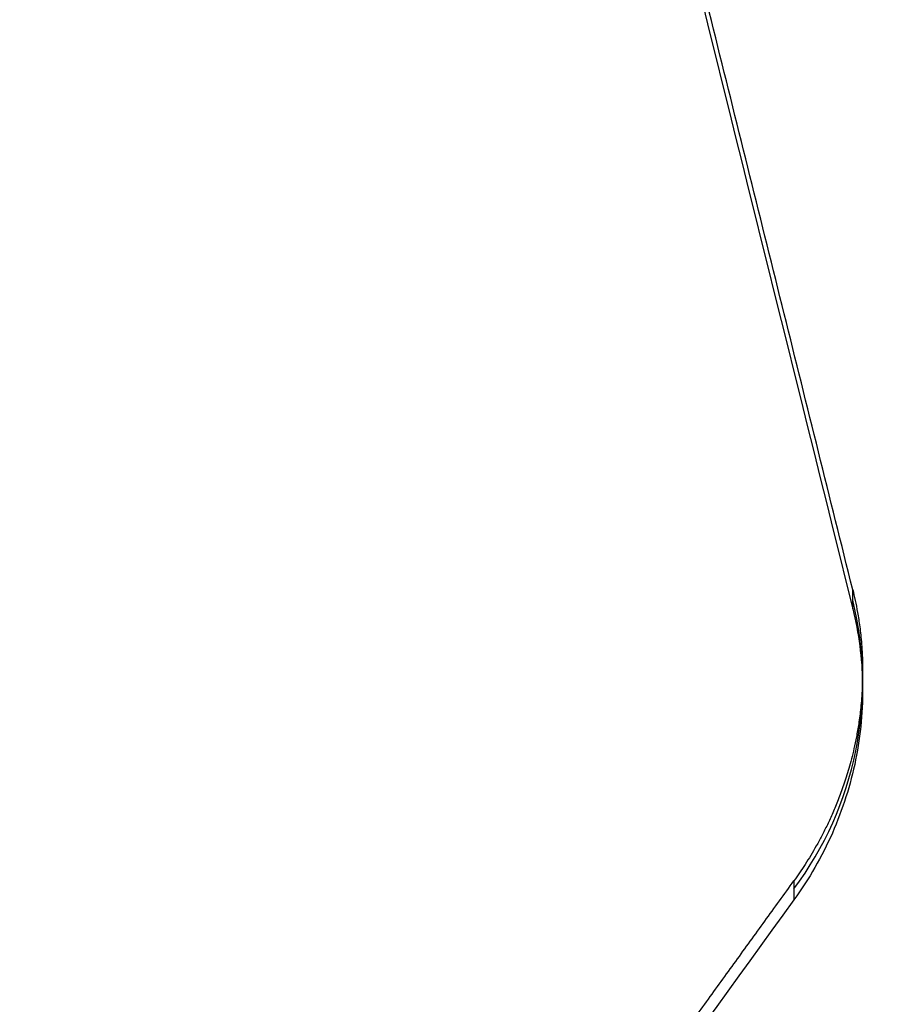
# Model space of a CAD drawing. Header units: millimetres. Extents: x -312 to 352, y -263 to 368.
# Tile 27 of 40: x 279 to 352, y -136 to -52. Entities that reach past the tile are written whole.
import ezdxf

# ---------------------------------------------------------------- set-up
doc = ezdxf.new("R2010")
doc.units = ezdxf.units.MM
doc.header["$MEASUREMENT"] = 0
doc.layers.add('Lean 4', color=7, linetype='Continuous', true_color=0xac69b9)

msp = doc.modelspace()

# ---------------------------------------------------------------- linework, layer by layer
at = {"layer": 'Lean 4'}
for p, q in [((349.997, -101.953, 376.965), (349.996, -100.33, 387.208)), ((349.997, -101.953, 376.965), (349.996, -100.33, 387.208)), ((350.842, -108.901, 378.3), (350.841, -107.278, 388.545)), ((344.999, -125.098, 389.745), (345, -126.719, 379.513)), ((344.999, -125.098, 389.745), (345, -126.719, 379.513))]:
    msp.add_line(p, q, dxfattribs=at)
at = {"layer": 'Lean 4', "extrusion": (-8.93094e-05, 0.156434, 0.987688)}
msp.add_arc((-320.78, 166.92, 360.969), 30, 143.60159, 193.60159, dxfattribs=at)
at = {"layer": 'Lean 4'}
for points, weights in [([(349.996, -100.33, 387.208), (326.555, -5.887, 365.695), (302.933, 89.399, 344.749), (279.152, 185.445, 324.389)], [1, 0.999711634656, 0.999711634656, 1]), ([(349.996, -100.33, 387.208), (326.555, -5.887, 365.695), (302.933, 89.399, 344.749), (279.152, 185.445, 324.389)], [1, 0.999711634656, 0.999711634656, 1]), ([(284.95, -207.947, 387.966), (305.087, -180.248, 388.04), (325.107, -152.626, 388.633), (344.999, -125.098, 389.745)], [1, 0.999792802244, 0.999792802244, 1]), ([(284.95, -207.947, 387.966), (305.087, -180.248, 388.04), (325.107, -152.626, 388.633), (344.999, -125.098, 389.745)], [1, 0.999792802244, 0.999792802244, 1])]:
    msp.add_rational_spline(points, weights, degree=3, dxfattribs=at)
for points, knots in [([(279.153, 183.845, 314.291), (290.965, 136.136, 324.383), (302.775, 88.463, 334.65), (326.39, -6.804, 355.539), (338.195, -54.399, 366.161), (349.997, -101.953, 376.965)], [1.77963477, 1.77963477, 1.77963477, 1.77963477, 1.80879961, 1.80879961, 1.83796332, 1.83796332, 1.83796332, 1.83796332]), ([(279.153, 183.845, 314.291), (290.965, 136.136, 324.383), (302.775, 88.463, 334.65), (326.39, -6.804, 355.539), (338.195, -54.399, 366.161), (349.997, -101.953, 376.965)], [1.77963477, 1.77963477, 1.77963477, 1.77963477, 1.80879961, 1.80879961, 1.83796332, 1.83796332, 1.83796332, 1.83796332]), ([(349.996, -100.33, 387.208), (350.067, -100.618, 387.273), (350.138, -100.92, 387.341), (350.276, -101.565, 387.482), (350.343, -101.908, 387.555), (350.473, -102.651, 387.709), (350.536, -103.051, 387.79), (350.624, -103.717, 387.92), (350.652, -103.949, 387.965), (350.704, -104.44, 388.057), (350.728, -104.699, 388.105), (350.772, -105.246, 388.204), (350.791, -105.534, 388.255), (350.813, -105.986, 388.332), (350.82, -106.14, 388.359), (350.83, -106.455, 388.411), (350.834, -106.617, 388.438), (350.843, -107.105, 388.518), (350.843, -107.428, 388.569), (350.835, -107.909, 388.643), (350.831, -108.069, 388.667), (350.821, -108.387, 388.715), (350.814, -108.543, 388.738), (350.792, -109.004, 388.804), (350.773, -109.295, 388.845), (350.73, -109.851, 388.921), (350.705, -110.113, 388.956), (350.653, -110.612, 389.02), (350.625, -110.848, 389.05), (350.566, -111.299, 389.105), (350.536, -111.514, 389.13), (350.442, -112.13, 389.202), (350.377, -112.506, 389.243), (350.242, -113.209, 389.316), (350.173, -113.537, 389.349), (350.032, -114.157, 389.408), (349.96, -114.45, 389.434), (349.816, -115.009, 389.482), (349.743, -115.275, 389.504), (349.596, -115.786, 389.544), (349.522, -116.031, 389.562), (349.373, -116.503, 389.595), (349.298, -116.73, 389.61), (349.072, -117.391, 389.652), (348.92, -117.803, 389.675), (348.614, -118.586, 389.714), (348.46, -118.956, 389.73), (348.151, -119.664, 389.756), (347.996, -120.002, 389.766), (347.685, -120.65, 389.782), (347.529, -120.96, 389.788), (347.216, -121.559, 389.796), (347.059, -121.847, 389.799), (346.587, -122.685, 389.801), (346.271, -123.206, 389.796), (345.636, -124.192, 389.777), (345.318, -124.656, 389.763), (344.999, -125.098, 389.745)], [0, 0, 0, 0, 0.0008204, 0.0008204, 0.0016408, 0.0016408, 0.0024612, 0.0024612, 0.0028714, 0.0028714, 0.0032816, 0.0032816, 0.00369083, 0.00369083, 0.00389545, 0.00389545, 0.00410007, 0.00410007, 0.00450931, 0.00450931, 0.00471392, 0.00471392, 0.00491854, 0.00491854, 0.00532778, 0.00532778, 0.00573702, 0.00573702, 0.00614625, 0.00614625, 0.00655549, 0.00655549, 0.00737076, 0.00737076, 0.00818604, 0.00818604, 0.00900132, 0.00900132, 0.00981659, 0.00981659, 0.01063097, 0.01063097, 0.01144535, 0.01144535, 0.0130741, 0.0130741, 0.01470553, 0.01470553, 0.01633696, 0.01633696, 0.01796473, 0.01796473, 0.01959249, 0.01959249, 0.02285402, 0.02285402, 0.02611338, 0.02611338, 0.02611338, 0.02611338]), ([(349.996, -100.33, 387.208), (350.067, -100.618, 387.273), (350.138, -100.92, 387.341), (350.276, -101.565, 387.482), (350.343, -101.908, 387.555), (350.473, -102.651, 387.709), (350.536, -103.051, 387.79), (350.624, -103.717, 387.92), (350.652, -103.949, 387.965), (350.704, -104.44, 388.057), (350.728, -104.699, 388.105), (350.772, -105.246, 388.204), (350.791, -105.534, 388.255), (350.813, -105.986, 388.332), (350.82, -106.14, 388.359), (350.83, -106.455, 388.411), (350.834, -106.617, 388.438), (350.843, -107.105, 388.518), (350.843, -107.428, 388.569), (350.835, -107.909, 388.643), (350.831, -108.069, 388.667), (350.821, -108.387, 388.715), (350.814, -108.543, 388.738), (350.792, -109.004, 388.804), (350.773, -109.295, 388.845), (350.73, -109.851, 388.921), (350.705, -110.113, 388.956), (350.653, -110.612, 389.02), (350.625, -110.848, 389.05), (350.566, -111.299, 389.105), (350.536, -111.514, 389.13), (350.442, -112.13, 389.202), (350.377, -112.506, 389.243), (350.242, -113.209, 389.316), (350.173, -113.537, 389.349), (350.032, -114.157, 389.408), (349.96, -114.45, 389.434), (349.816, -115.009, 389.482), (349.743, -115.275, 389.504), (349.596, -115.786, 389.544), (349.522, -116.031, 389.562), (349.373, -116.503, 389.595), (349.298, -116.73, 389.61), (349.072, -117.391, 389.652), (348.92, -117.803, 389.675), (348.614, -118.586, 389.714), (348.46, -118.956, 389.73), (348.151, -119.664, 389.756), (347.996, -120.002, 389.766), (347.685, -120.65, 389.782), (347.529, -120.96, 389.788), (347.216, -121.559, 389.796), (347.059, -121.847, 389.799), (346.587, -122.685, 389.801), (346.271, -123.206, 389.796), (345.636, -124.192, 389.777), (345.318, -124.656, 389.763), (344.999, -125.098, 389.745)], [0, 0, 0, 0, 0.0008204, 0.0008204, 0.0016408, 0.0016408, 0.0024612, 0.0024612, 0.0028714, 0.0028714, 0.0032816, 0.0032816, 0.00369083, 0.00369083, 0.00389545, 0.00389545, 0.00410007, 0.00410007, 0.00450931, 0.00450931, 0.00471392, 0.00471392, 0.00491854, 0.00491854, 0.00532778, 0.00532778, 0.00573702, 0.00573702, 0.00614625, 0.00614625, 0.00655549, 0.00655549, 0.00737076, 0.00737076, 0.00818604, 0.00818604, 0.00900132, 0.00900132, 0.00981659, 0.00981659, 0.01063097, 0.01063097, 0.01144535, 0.01144535, 0.0130741, 0.0130741, 0.01470553, 0.01470553, 0.01633696, 0.01633696, 0.01796473, 0.01796473, 0.01959249, 0.01959249, 0.02285402, 0.02285402, 0.02611338, 0.02611338, 0.02611338, 0.02611338]), ([(349.997, -101.953, 376.965), (350.512, -104.029, 377.436), (350.794, -106.168, 377.854), (350.879, -110.499, 378.563), (350.682, -112.656, 378.85), (349.813, -116.938, 379.287), (349.147, -119.027, 379.433), (347.376, -123.042, 379.581), (346.287, -124.938, 379.582), (345, -126.719, 379.513)], [-0.02611559, -0.02611559, -0.02611559, -0.02611559, -0.01959869, -0.01959869, -0.01305968, -0.01305968, -0.00654062, -0.00654062, 0, 0, 0, 0]), ([(349.997, -101.953, 376.965), (350.512, -104.029, 377.436), (350.794, -106.168, 377.854), (350.879, -110.499, 378.563), (350.682, -112.656, 378.85), (349.813, -116.938, 379.287), (349.147, -119.027, 379.433), (347.376, -123.042, 379.581), (346.287, -124.938, 379.582), (345, -126.719, 379.513)], [-0.02611559, -0.02611559, -0.02611559, -0.02611559, -0.01959869, -0.01959869, -0.01305968, -0.01305968, -0.00654062, -0.00654062, 0, 0, 0, 0])]:
    msp.add_open_spline(points, degree=3, knots=knots, dxfattribs=at)
msp.add_open_spline([(345, -126.719, 379.513), (325.029, -154.348, 378.443), (305.01, -181.962, 377.895), (284.951, -209.548, 377.857)], degree=3, dxfattribs=at)
msp.add_open_spline([(345, -126.719, 379.513), (325.029, -154.348, 378.443), (305.01, -181.962, 377.895), (284.951, -209.548, 377.857)], degree=3, dxfattribs=at)

doc.saveas('drawing.dxf')
